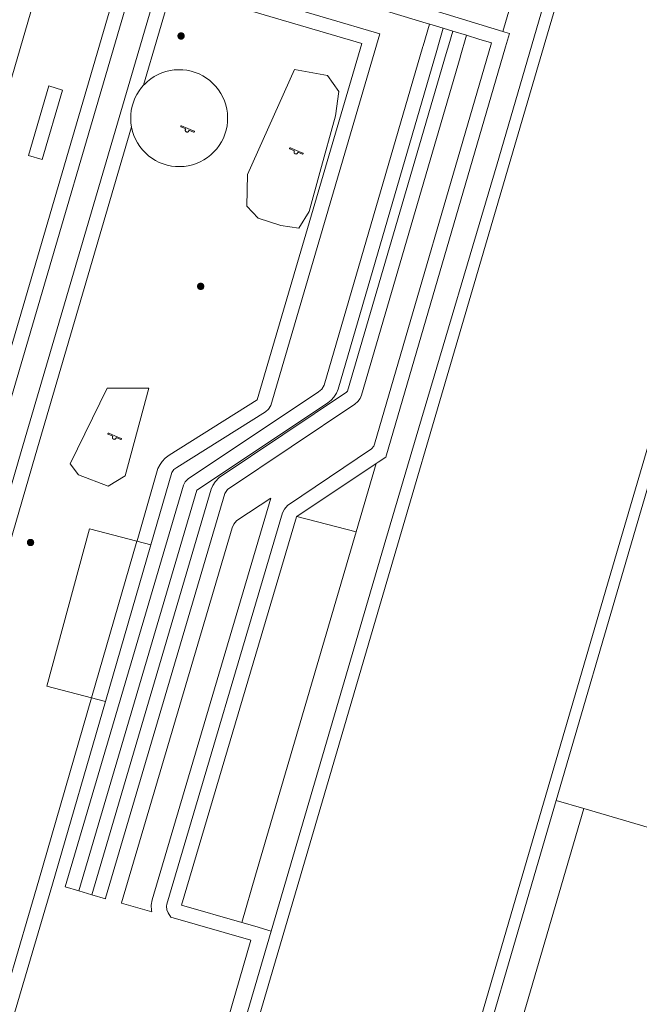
# Model space of a CAD drawing. Header units: metres. Extents: x 135779 to 137489, y 452643 to 455118.
# Tile 183 of 256: x 136845 to 136888, y 453193 to 453261. Entities that reach past the tile are written whole.
import ezdxf

# ---------------------------------------------------------------- set-up
doc = ezdxf.new("R2010")
doc.units = ezdxf.units.M
for name, color, linetype, lineweight in [('KTop_BTD_Groenvoorziening', 62, 'Continuous', 13), ('KTop_BTD_Groenvoorziening_gras- en kruidachtigen', 62, 'Continuous', 13), ('KTop_OTD_Onverhard_boomschors', 15, 'Continuous', 13), ('KTop_STM_Speelvoorziening', 40, 'Continuous', 13), ('KTop_VGO_Boom', 92, 'Continuous', 13), ('KTop_WGD_Rijbaan_Lokale weg', 251, 'Continuous', 13), ('KTop_WGD_Voetpad', 251, 'Continuous', 13), ('KTop_WTD_Waterloop', 150, 'Continuous', 13)]:
    doc.layers.add(name, color=color, linetype=linetype, lineweight=lineweight)

# ---------------------------------------------------------------- blocks, each defined once
blk = doc.blocks.new('STM_Speelvoorziening')
at = {"layer": 'KTop_STM_Speelvoorziening'}
for p, q in [((-0.456, 0.218), (-0.455, 0.222)), ((-0.456, 0.214), (-0.456, 0.218)), ((-0.456, 0.21), (-0.456, 0.214)), ((-0.455, 0.206), (-0.456, 0.21)), ((-0.455, 0.222), (-0.454, 0.226)), ((-0.454, 0.202), (-0.455, 0.206)), ((-0.454, 0.226), (-0.453, 0.23)), ((-0.453, 0.198), (-0.454, 0.202)), ((-0.453, 0.23), (-0.451, 0.234)), ((-0.451, 0.194), (-0.453, 0.198)), ((-0.451, 0.234), (-0.449, 0.237)), ((-0.449, 0.19), (-0.451, 0.194)), ((-0.449, 0.237), (-0.446, 0.24)), ((-0.446, 0.187), (-0.449, 0.19)), ((-0.446, 0.24), (-0.443, 0.243)), ((-0.443, 0.184), (-0.446, 0.187)), ((-0.443, 0.243), (-0.44, 0.246)), ((-0.44, 0.182), (-0.443, 0.184)), ((-0.44, 0.246), (-0.436, 0.248)), ((-0.436, 0.179), (-0.44, 0.182)), ((-0.436, 0.248), (-0.433, 0.25)), ((-0.433, 0.178), (-0.436, 0.179)), ((-0.433, 0.25), (-0.429, 0.251)), ((-0.109, 0.044), (-0.433, 0.178)), ((-0.429, 0.251), (-0.425, 0.253)), ((-0.425, 0.253), (-0.421, 0.253)), ((-0.421, 0.253), (-0.417, 0.253)), ((-0.417, 0.253), (-0.412, 0.253)), ((-0.412, 0.253), (-0.408, 0.253)), ((-0.408, 0.253), (-0.404, 0.251)), ((-0.404, 0.251), (-0.402, 0.251)), ((-0.402, 0.251), (0.031, 0.072)), ((-0.14, -0.007), (-0.135, 0.006)), ((-0.135, 0.006), (-0.129, 0.018)), ((-0.129, 0.018), (-0.122, 0.029)), ((-0.122, 0.029), (-0.114, 0.04)), ((-0.114, 0.04), (-0.109, 0.044)), ((0.031, 0.072), (0.464, -0.106)), ((-0.146, -0.033), (-0.144, -0.02)), ((-0.146, -0.047), (-0.146, -0.033)), ((-0.146, -0.06), (-0.146, -0.047)), ((-0.144, -0.073), (-0.146, -0.06)), ((-0.144, -0.02), (-0.14, -0.007)), ((-0.14, -0.086), (-0.144, -0.073)), ((-0.135, -0.099), (-0.14, -0.086)), ((-0.129, -0.111), (-0.135, -0.099)), ((-0.122, -0.122), (-0.129, -0.111)), ((-0.114, -0.133), (-0.122, -0.122)), ((-0.104, -0.143), (-0.114, -0.133)), ((-0.093, -0.151), (-0.104, -0.143)), ((-0.082, -0.158), (-0.093, -0.151)), ((-0.07, -0.164), (-0.082, -0.158)), ((-0.057, -0.169), (-0.07, -0.164)), ((-0.044, -0.172), (-0.057, -0.169)), ((-0.031, -0.174), (-0.044, -0.172)), ((-0.017, -0.175), (-0.031, -0.174)), ((-0.004, -0.174), (-0.017, -0.175)), ((0.009, -0.172), (-0.004, -0.174)), ((0.022, -0.169), (0.009, -0.172)), ((0.035, -0.164), (0.022, -0.169)), ((0.047, -0.158), (0.035, -0.164)), ((0.058, -0.151), (0.047, -0.158)), ((0.069, -0.143), (0.058, -0.151)), ((0.078, -0.133), (0.069, -0.143)), ((0.086, -0.122), (0.078, -0.133)), ((0.094, -0.111), (0.086, -0.122)), ((0.1, -0.099), (0.094, -0.111)), ((0.105, -0.086), (0.1, -0.099)), ((0.108, -0.073), (0.105, -0.086)), ((0.11, -0.06), (0.108, -0.073)), ((0.112, -0.046), (0.11, -0.06)), ((0.434, -0.179), (0.112, -0.046)), ((0.439, -0.18), (0.434, -0.179)), ((0.443, -0.181), (0.439, -0.18)), ((0.447, -0.181), (0.443, -0.181)), ((0.451, -0.181), (0.447, -0.181)), ((0.455, -0.18), (0.451, -0.181)), ((0.459, -0.179), (0.455, -0.18)), ((0.463, -0.178), (0.459, -0.179)), ((0.467, -0.176), (0.463, -0.178)), ((0.464, -0.106), (0.467, -0.107)), ((0.467, -0.107), (0.47, -0.11)), ((0.47, -0.174), (0.467, -0.176)), ((0.47, -0.11), (0.474, -0.112)), ((0.474, -0.171), (0.47, -0.174)), ((0.474, -0.112), (0.477, -0.115)), ((0.477, -0.168), (0.474, -0.171)), ((0.477, -0.115), (0.479, -0.118)), ((0.479, -0.165), (0.477, -0.168)), ((0.479, -0.118), (0.481, -0.122)), ((0.481, -0.161), (0.479, -0.165)), ((0.481, -0.122), (0.483, -0.125)), ((0.483, -0.158), (0.481, -0.161)), ((0.483, -0.125), (0.485, -0.129)), ((0.485, -0.154), (0.483, -0.158)), ((0.485, -0.129), (0.486, -0.133)), ((0.486, -0.15), (0.485, -0.154)), ((0.486, -0.133), (0.486, -0.138)), ((0.486, -0.138), (0.487, -0.142)), ((0.487, -0.142), (0.486, -0.146)), ((0.486, -0.146), (0.486, -0.15))]:
    blk.add_line(p, q, dxfattribs=at)
blk = doc.blocks.new('VGO_Boom')
at = {"layer": 'KTop_VGO_Boom', "flags": 128}
for points in [[(0.215, 0), (0.214, 0.022), (0.21, 0.045), (0.204, 0.066), (0.196, 0.087), (0.186, 0.108), (0.174, 0.126), (0.16, 0.144), (0.144, 0.16), (0.126, 0.174), (0.107, 0.186), (0.087, 0.196), (0.066, 0.204), (0.045, 0.21), (0.022, 0.214), (-0.001, 0.215), (-0.023, 0.214), (-0.045, 0.21), (-0.067, 0.204), (-0.088, 0.196), (-0.108, 0.186), (-0.127, 0.174), (-0.144, 0.16), (-0.16, 0.144), (-0.174, 0.126), (-0.187, 0.107), (-0.197, 0.087), (-0.205, 0.066), (-0.211, 0.045), (-0.214, 0.022), (-0.215, -0.001), (-0.214, -0.023), (-0.211, -0.045), (-0.205, -0.067), (-0.197, -0.088), (-0.187, -0.108), (-0.174, -0.127), (-0.16, -0.144), (-0.144, -0.16), (-0.127, -0.174), (-0.108, -0.187), (-0.088, -0.197), (-0.067, -0.205), (-0.045, -0.211), (-0.023, -0.214), (0, -0.215), (0.022, -0.214), (0.045, -0.211), (0.066, -0.205), (0.087, -0.197), (0.108, -0.187), (0.126, -0.174), (0.144, -0.16), (0.16, -0.144), (0.174, -0.127), (0.186, -0.108), (0.196, -0.088), (0.204, -0.067), (0.21, -0.045), (0.214, -0.023), (0.215, -0.001)], [(0.155, 0), (0.154, 0.016), (0.152, 0.032), (0.147, 0.048), (0.142, 0.063), (0.134, 0.078), (0.125, 0.091), (0.115, 0.104), (0.104, 0.115), (0.091, 0.125), (0.077, 0.134), (0.063, 0.142), (0.048, 0.147), (0.032, 0.152), (0.016, 0.154), (-0.001, 0.155), (-0.017, 0.154), (-0.033, 0.152), (-0.048, 0.147), (-0.064, 0.142), (-0.078, 0.134), (-0.092, 0.125), (-0.104, 0.115), (-0.116, 0.104), (-0.126, 0.091), (-0.135, 0.077), (-0.142, 0.063), (-0.148, 0.048), (-0.152, 0.032), (-0.155, 0.016), (-0.155, -0.001), (-0.155, -0.017), (-0.152, -0.033), (-0.148, -0.048), (-0.142, -0.064), (-0.135, -0.078), (-0.126, -0.092), (-0.116, -0.104), (-0.104, -0.116), (-0.092, -0.126), (-0.078, -0.135), (-0.064, -0.142), (-0.048, -0.148), (-0.033, -0.152), (-0.017, -0.155), (0, -0.155), (0.016, -0.155), (0.032, -0.152), (0.048, -0.148), (0.063, -0.142), (0.078, -0.135), (0.091, -0.126), (0.104, -0.116), (0.115, -0.104), (0.125, -0.092), (0.134, -0.078), (0.142, -0.064), (0.147, -0.048), (0.152, -0.033), (0.154, -0.017), (0.155, -0.001)], [(0.095, 0), (0.094, 0.01), (0.093, 0.02), (0.09, 0.029), (0.087, 0.039), (0.082, 0.048), (0.077, 0.056), (0.071, 0.064), (0.064, 0.071), (0.056, 0.077), (0.047, 0.082), (0.039, 0.087), (0.029, 0.09), (0.02, 0.093), (0.01, 0.094), (-0.001, 0.095), (-0.01, 0.094), (-0.02, 0.093), (-0.03, 0.09), (-0.039, 0.087), (-0.048, 0.082), (-0.056, 0.077), (-0.064, 0.071), (-0.071, 0.064), (-0.077, 0.056), (-0.083, 0.047), (-0.087, 0.039), (-0.091, 0.029), (-0.093, 0.02), (-0.095, 0.01), (-0.095, -0.001), (-0.095, -0.01), (-0.093, -0.02), (-0.091, -0.03), (-0.087, -0.039), (-0.083, -0.048), (-0.077, -0.056), (-0.071, -0.064), (-0.064, -0.071), (-0.056, -0.077), (-0.048, -0.083), (-0.039, -0.087), (-0.03, -0.091), (-0.02, -0.093), (-0.01, -0.095), (0, -0.095), (0.01, -0.095), (0.02, -0.093), (0.029, -0.091), (0.039, -0.087), (0.048, -0.083), (0.056, -0.077), (0.064, -0.071), (0.071, -0.064), (0.077, -0.056), (0.082, -0.048), (0.087, -0.039), (0.09, -0.03), (0.093, -0.02), (0.094, -0.01), (0.095, -0.001)], [(0.035, 0), (0.035, 0.004), (0.034, 0.007), (0.033, 0.011), (0.032, 0.014), (0.03, 0.018), (0.028, 0.021), (0.026, 0.023), (0.023, 0.026), (0.021, 0.028), (0.017, 0.03), (0.014, 0.032), (0.011, 0.033), (0.007, 0.034), (0.004, 0.035), (-0.001, 0.035), (-0.004, 0.035), (-0.008, 0.034), (-0.011, 0.033), (-0.015, 0.032), (-0.018, 0.03), (-0.021, 0.028), (-0.024, 0.026), (-0.027, 0.023), (-0.029, 0.021), (-0.031, 0.017), (-0.032, 0.014), (-0.034, 0.011), (-0.035, 0.007), (-0.035, 0.004), (-0.035, -0.001), (-0.035, -0.004), (-0.035, -0.008), (-0.034, -0.011), (-0.032, -0.015), (-0.031, -0.018), (-0.029, -0.021), (-0.027, -0.024), (-0.024, -0.027), (-0.021, -0.029), (-0.018, -0.031), (-0.015, -0.032), (-0.011, -0.034), (-0.008, -0.035), (-0.004, -0.035), (0, -0.035), (0.004, -0.035), (0.007, -0.035), (0.011, -0.034), (0.014, -0.032), (0.018, -0.031), (0.021, -0.029), (0.023, -0.027), (0.026, -0.024), (0.028, -0.021), (0.03, -0.018), (0.032, -0.015), (0.033, -0.011), (0.034, -0.008), (0.035, -0.004), (0.035, 0)]]:
    blk.add_lwpolyline(points, dxfattribs=at)

msp = doc.modelspace()

# ---------------------------------------------------------------- linework, layer by layer
at = {"layer": 'KTop_BTD_Groenvoorziening', "flags": 128}
for points in [[(136847.539, 453268.24), (136852.527, 453266.773), (136842.273, 453231.778), (136834.388, 453204.786), (136831.475, 453194.893), (136828.722, 453195.661), (136826.475, 453196.367)], [(136853.32, 453256.265), (136855.299, 453263.017), (136868.395, 453259.14), (136861.171, 453234.529), (136855.072, 453230.692), (136854.998, 453230.641), (136854.808, 453230.496), (136854.594, 453230.272), (136854.45, 453230.065), (136854.311, 453229.772), (136852.864, 453224.779), (136852.856, 453224.754)], [(136878.147, 453259.965), (136873.385, 453261.424)], [(136848.849, 453200.595), (136857.004, 453228.274), (136865.959, 453234.251), (136866.048, 453234.318), (136866.268, 453234.503), (136866.456, 453234.713), (136866.636, 453234.983), (136866.764, 453235.259), (136873.572, 453258.669), (136873.737, 453259.246), (136874.018, 453260.205)], [(136874.69, 453260.001), (136874.398, 453259.045), (136874.23, 453258.463), (136871.46, 453248.997), (136867.402, 453235.134), (136867.343, 453235.066), (136858.547, 453229.161), (136858.26, 453228.868), (136858.09, 453228.601), (136857.975, 453228.347), (136849.732, 453200.333)], [(136869.391, 453230.128), (136869.527, 453230.219), (136870.055, 453230.572), (136878.315, 453258.914), (136878.593, 453259.829), (136878.279, 453259.925), (136878.147, 453259.965)], [(136873.072, 453260.493), (136873.089, 453260.488), (136874.018, 453260.205)], [(136874.018, 453260.205), (136874.69, 453260.001)], [(136874.69, 453260.001), (136875.638, 453259.713)], [(136847.719, 453255.929), (136846.76, 453256.211), (136845.356, 453251.413), (136846.315, 453251.131), (136847.719, 453255.929)], [(136849.718, 453213.925), (136846.07, 453201.335), (136843.192, 453191.574), (136835.072, 453193.873), (136837.984, 453203.742), (136845.818, 453230.664), (136852.478, 453253.39)], [(136863.901, 453226.455), (136869.391, 453230.128)], [(136860.093, 453198.409), (136855.946, 453199.603), (136863.879, 453226.44), (136863.901, 453226.455)], [(136852.856, 453224.754), (136849.718, 453213.925)], [(136852.856, 453224.754), (136853.824, 453224.501)], [(136850.685, 453213.671), (136849.718, 453213.925)], [(136862.138, 453197.816), (136860.996, 453198.149), (136860.093, 453198.409)], [(136856.264, 453177.761), (136861.858, 453196.859), (136862.138, 453197.816)]]:
    msp.add_lwpolyline(points, dxfattribs=at)
at = {"layer": 'KTop_BTD_Groenvoorziening_gras- en kruidachtigen', "flags": 128}
for points in [[(136862.138, 453197.816), (136870.062, 453224.866), (136872.325, 453232.592), (136877.743, 453250.823), (136881.887, 453265.069), (136881.888, 453265.073), (136883.884, 453271.818), (136890.281, 453293.835), (136896.434, 453314.799), (136898.322, 453321.089)], [(136878.147, 453259.965), (136881.874, 453272.609), (136895.306, 453318.62)], [(136892.736, 453244.125), (136886.902, 453224.255), (136881.825, 453206.838)], [(136868.005, 453225.399), (136869.391, 453230.128)], [(136868.005, 453225.399), (136863.901, 453226.455)], [(136852.856, 453224.754), (136849.582, 453225.61), (136846.638, 453214.734), (136849.718, 453213.925)], [(136860.093, 453198.409), (136861.056, 453201.685), (136868.005, 453225.399)], [(136881.825, 453206.838), (136874.21, 453180.713)], [(136883.725, 453206.279), (136881.825, 453206.838)], [(136876.087, 453180.157), (136883.725, 453206.279)], [(136883.725, 453206.279), (136891.797, 453203.904)]]:
    msp.add_lwpolyline(points, dxfattribs=at)
at = {"layer": 'KTop_OTD_Onverhard_boomschors', "flags": 128}
for points in [[(136853.32, 453256.265), (136853.372, 453256.323), (136853.585, 453256.524), (136853.814, 453256.705), (136854.058, 453256.865), (136854.316, 453257.004), (136854.584, 453257.119), (136854.862, 453257.211), (136855.146, 453257.278), (136855.435, 453257.321), (136855.727, 453257.337), (136856.019, 453257.329), (136856.309, 453257.294), (136856.596, 453257.235), (136856.876, 453257.151), (136857.147, 453257.043), (136857.408, 453256.912), (136857.657, 453256.758), (136857.891, 453256.584), (136858.109, 453256.389), (136858.31, 453256.176), (136858.491, 453255.947), (136858.651, 453255.703), (136858.79, 453255.445), (136858.906, 453255.177), (136858.997, 453254.899), (136859.065, 453254.615), (136859.107, 453254.325), (136859.123, 453254.034), (136859.115, 453253.741), (136859.081, 453253.451), (136859.021, 453253.165), (136858.937, 453252.885), (136858.829, 453252.613), (136858.698, 453252.352), (136858.544, 453252.104), (136858.369, 453251.869), (136858.175, 453251.651), (136857.962, 453251.451), (136857.733, 453251.269), (136857.488, 453251.109), (136857.231, 453250.97), (136856.962, 453250.855), (136856.685, 453250.763), (136856.4, 453250.696), (136856.111, 453250.654), (136855.819, 453250.637), (136855.527, 453250.646), (136855.237, 453250.68), (136854.95, 453250.739), (136854.67, 453250.823), (136854.399, 453250.931), (136854.138, 453251.063), (136853.889, 453251.217), (136853.655, 453251.391), (136853.437, 453251.586), (136853.236, 453251.799), (136853.055, 453252.028), (136852.895, 453252.272), (136852.756, 453252.53), (136852.641, 453252.798), (136852.549, 453253.076), (136852.482, 453253.36), (136852.478, 453253.39)], [(136860.501, 453250.086), (136863.746, 453257.346), (136866.033, 453256.924), (136866.813, 453255.829), (136866.581, 453254.143), (136865.496, 453250.223), (136864.753, 453247.54), (136864.041, 453246.376), (136862.798, 453246.566), (136861.238, 453247.082), (136860.448, 453247.915), (136860.501, 453250.086)], [(136852.478, 453253.39), (136852.44, 453253.649), (136852.423, 453253.941), (136852.432, 453254.233), (136852.466, 453254.524), (136852.525, 453254.81), (136852.609, 453255.09), (136852.718, 453255.361), (136852.849, 453255.622), (136853.003, 453255.871), (136853.177, 453256.105), (136853.32, 453256.265)], [(136850.87, 453228.571), (136848.821, 453229.335), (136848.236, 453230.105), (136850.804, 453235.34), (136853.671, 453235.34), (136852.037, 453229.271), (136850.87, 453228.571)]]:
    msp.add_lwpolyline(points, dxfattribs=at)
at = {"layer": 'KTop_WGD_Rijbaan_Lokale weg', "flags": 128}
msp.add_lwpolyline([(136847.539, 453268.24), (136842.555, 453251.211), (136837.988, 453235.693), (136833.652, 453220.885), (136830.831, 453211.248)], dxfattribs=at)
at = {"layer": 'KTop_WGD_Voetpad', "flags": 128}
for points in [[(136869.694, 453315.84), (136865.302, 453300.865), (136855.899, 453268.606), (136855.103, 453265.876), (136870.105, 453261.382), (136873.072, 453260.493)], [(136826.195, 453195.407), (136828.422, 453194.707), (136829.917, 453194.276), (136832.159, 453193.674), (136835.347, 453204.504), (136843.233, 453231.497), (136853.768, 453267.451), (136847.813, 453269.202)], [(136853.824, 453224.501), (136855.271, 453229.494), (136855.415, 453229.701), (136855.605, 453229.846), (136861.737, 453233.704), (136861.945, 453233.888), (136862.097, 453234.134), (136869.636, 453259.816), (136854.621, 453264.26), (136844.858, 453230.945), (136837.024, 453204.021), (136837.018, 453204.001), (136833.827, 453193.186), (136843.872, 453190.342), (136847.03, 453201.057), (136850.685, 453213.671)], [(136873.072, 453260.493), (136872.622, 453258.981), (136872.612, 453258.948), (136865.804, 453235.538), (136865.624, 453235.268), (136865.404, 453235.083), (136856.398, 453229.072), (136856.194, 453228.863), (136856.063, 453228.618), (136847.89, 453200.879), (136848.849, 453200.595)], [(136849.732, 453200.333), (136850.676, 453200.053), (136850.686, 453200.087), (136858.934, 453228.064), (136859.104, 453228.331), (136867.9, 453234.236), (136868.122, 453234.406), (136868.281, 453234.625), (136868.362, 453234.853), (136875.19, 453258.182), (136875.196, 453258.203), (136875.638, 453259.713)], [(136875.638, 453259.713), (136876.485, 453259.455), (136877.355, 453259.194), (136869.264, 453231.471), (136869.213, 453231.334), (136869.055, 453231.135), (136863.255, 453227.226), (136863.046, 453226.981), (136862.915, 453226.709), (136854.928, 453199.688), (136854.9, 453199.533), (136854.922, 453199.288), (136855.017, 453199.071), (136855.208, 453198.775), (136860.719, 453197.188), (136855.486, 453179.031)], [(136862.117, 453227.739), (136859.821, 453226.231), (136859.735, 453226.162), (136859.556, 453225.944), (136859.445, 453225.685), (136851.799, 453199.767), (136851.791, 453199.739), (136853.88, 453199.14), (136853.858, 453199.228), (136853.845, 453199.608), (136853.91, 453199.973), (136862.117, 453227.739)], [(136850.685, 453213.671), (136853.824, 453224.501)], [(136848.849, 453200.595), (136849.732, 453200.333)]]:
    msp.add_lwpolyline(points, dxfattribs=at)
at = {"layer": 'KTop_WTD_Waterloop', "flags": 128}
for points in [[(136836.822, 453108.588), (136852.043, 453160.425), (136863.935, 453200.841), (136881.218, 453259.822), (136884.751, 453271.757), (136892.757, 453299.287), (136901.119, 453327.76)], [(136915.377, 453323.616), (136913.577, 453317.65), (136905.405, 453290.029), (136885.363, 453221.787), (136878.872, 453199.551), (136870.155, 453169.599), (136866.563, 453157.508), (136861.253, 453139.8), (136856.269, 453122.952), (136850.874, 453104.401)]]:
    msp.add_lwpolyline(points, dxfattribs=at)

# ---------------------------------------------------------------- block references
at = {"layer": 'KTop_STM_Speelvoorziening'}
for p in [(136856.341, 453253.201), (136863.858, 453251.686), (136851.307, 453231.97)]:
    msp.add_blockref('STM_Speelvoorziening', p, dxfattribs=at)
at = {"layer": 'KTop_VGO_Boom'}
for p in [(136855.907, 453259.666), (136857.262, 453242.366), (136845.506, 453224.668)]:
    msp.add_blockref('VGO_Boom', p, dxfattribs=at)

doc.saveas('drawing.dxf')
